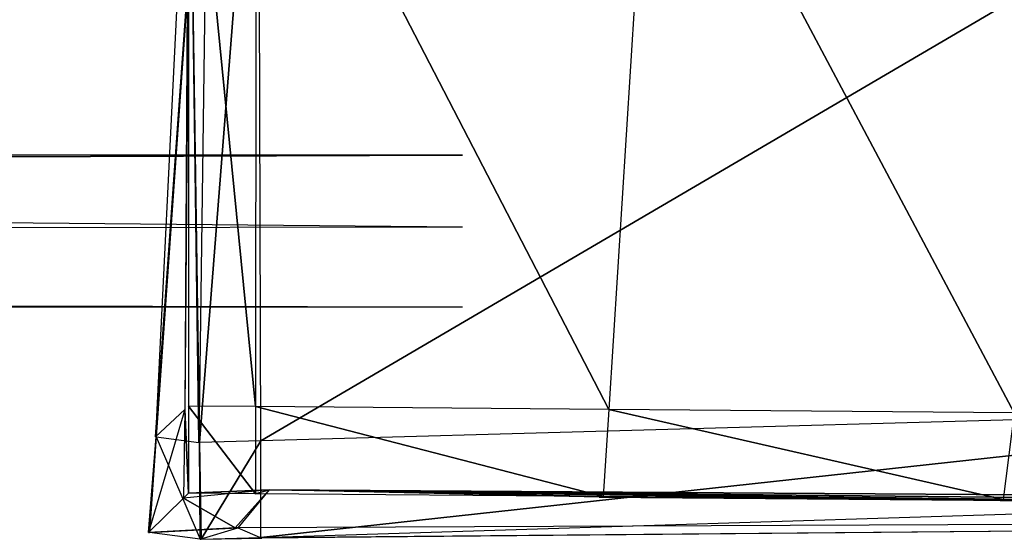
# Model space of a CAD drawing. Extents: x -0.356 to 0, y -0.372 to 0.
# Tile 18 of 32: x -0.06684 to -0.06233, y -0.37244 to -0.37006. Entities that reach past the tile are written whole.
import ezdxf

# ---------------------------------------------------------------- set-up
doc = ezdxf.new("R2010")
doc.units = 0
for name, color, linetype in [('L16_GRIFFO_N_A714__1___REPLACEM', 7, 'CONTINUOUS'), ('L17_GRIFFO_N_A714__0___REPLACEM', 7, 'CONTINUOUS'), ('L19_GRIFF_N_A714__1___REPLACEMT', 7, 'CONTINUOUS'), ('L20_GRIFF_N_A714__0___REPLACEMT', 7, 'CONTINUOUS')]:
    doc.layers.add(name, color=color, linetype=linetype)

msp = doc.modelspace()

# ---------------------------------------------------------------- linework, layer by layer
at = {"layer": 'L16_GRIFFO_N_A714__1___REPLACEM', "color": 254}
for points, invisible_edges in [([(-0.289945, -0.370681, 0.544457), (-0.064828, -0.35049, 0.551822), (-0.289961, -0.35049, 0.551822), (-0.289945, -0.370681, 0.544457)], 13), ([(-0.064828, -0.35049, 0.551822), (-0.289945, -0.370681, 0.544457), (-0.064811, -0.370681, 0.544457), (-0.064828, -0.35049, 0.551822)], 14), ([(-0.064811, -0.368931, 0.540334), (-0.289944, -0.371009, 0.540252), (-0.289944, -0.368931, 0.540334), (-0.064811, -0.368931, 0.540334)], 13), ([(-0.289944, -0.371009, 0.540252), (-0.064811, -0.368931, 0.540334), (-0.064811, -0.371009, 0.540252), (-0.289944, -0.371009, 0.540252)], 14), ([(-0.289944, -0.371375, 0.544191), (-0.064811, -0.370681, 0.544457), (-0.289945, -0.370681, 0.544457), (-0.289944, -0.371375, 0.544191)], 13), ([(-0.064811, -0.370681, 0.544457), (-0.289944, -0.371375, 0.544191), (-0.064811, -0.371375, 0.544191), (-0.064811, -0.370681, 0.544457)], 14), ([(-0.064811, -0.371009, 0.540252), (-0.289944, -0.371375, 0.540237), (-0.289944, -0.371009, 0.540252), (-0.064811, -0.371009, 0.540252)], 13), ([(-0.289944, -0.371375, 0.540237), (-0.064811, -0.371009, 0.540252), (-0.064811, -0.371375, 0.540237), (-0.289944, -0.371375, 0.540237)], 14), ([(-0.064811, -0.371375, 0.540855), (-0.289944, -0.371375, 0.540237), (-0.064811, -0.371375, 0.540237), (-0.064811, -0.371375, 0.540855)], 13), ([(-0.289944, -0.371375, 0.540237), (-0.064811, -0.371375, 0.540855), (-0.289944, -0.371375, 0.540855), (-0.289944, -0.371375, 0.540237)], 14), ([(-0.064811, -0.371375, 0.543476), (-0.289944, -0.371375, 0.540855), (-0.064811, -0.371375, 0.540855), (-0.064811, -0.371375, 0.543476)], 13), ([(-0.289944, -0.371375, 0.540855), (-0.064811, -0.371375, 0.543476), (-0.289944, -0.371375, 0.543476), (-0.289944, -0.371375, 0.540855)], 14), ([(-0.064811, -0.371375, 0.544191), (-0.289944, -0.371375, 0.543476), (-0.064811, -0.371375, 0.543476), (-0.064811, -0.371375, 0.544191)], 13), ([(-0.289944, -0.371375, 0.543476), (-0.064811, -0.371375, 0.544191), (-0.289944, -0.371375, 0.544191), (-0.289944, -0.371375, 0.543476)], 14)]:
    msp.add_3dface(points, dxfattribs=dict(at, invisible_edges=invisible_edges))
at = {"layer": 'L17_GRIFFO_N_A714__0___REPLACEM', "color": 254}
for points, invisible_edges in [([(-0.059573, -0.368377, 0.519986), (-0.065735, -0.371989, 0.519986), (-0.065743, -0.368524, 0.519986), (-0.059573, -0.368377, 0.519986)], 13), ([(-0.065735, -0.371989, 0.519986), (-0.059573, -0.368377, 0.519986), (-0.060289, -0.371838, 0.519986), (-0.065735, -0.371989, 0.519986)], 14), ([(-0.066217, -0.371971, 0.541825), (-0.065972, -0.36855, 0.541329), (-0.066213, -0.371972, 0.541327), (-0.066217, -0.371971, 0.541825)], 13), ([(-0.065972, -0.36855, 0.541329), (-0.066217, -0.371971, 0.541825), (-0.065969, -0.368551, 0.541912), (-0.065972, -0.36855, 0.541329)], 14), ([(-0.065969, -0.368551, 0.541912), (-0.066217, -0.371971, 0.541825), (-0.065977, -0.368564, 0.542248), (-0.065969, -0.368551, 0.541912)], 14), ([(-0.065977, -0.368564, 0.542248), (-0.066217, -0.371971, 0.541825), (-0.066056, -0.368704, 0.545719), (-0.065977, -0.368564, 0.542248)], 14), ([(-0.065972, -0.36855, 0.541329), (-0.066018, -0.371997, 0.520322), (-0.066213, -0.371972, 0.541327), (-0.065972, -0.36855, 0.541329)], 14), ([(-0.065743, -0.368524, 0.519986), (-0.066015, -0.371997, 0.519986), (-0.066066, -0.368525, 0.519986), (-0.065743, -0.368524, 0.519986)], 13), ([(-0.066018, -0.371997, 0.520322), (-0.066066, -0.368525, 0.519986), (-0.066015, -0.371997, 0.519986), (-0.066018, -0.371997, 0.520322)], 13), ([(-0.066066, -0.368525, 0.519986), (-0.066018, -0.371997, 0.520322), (-0.066064, -0.368526, 0.520305), (-0.066066, -0.368525, 0.519986)], 14), ([(-0.066064, -0.368526, 0.520305), (-0.066018, -0.371997, 0.520322), (-0.065972, -0.36855, 0.541329), (-0.066064, -0.368526, 0.520305)], 14), ([(-0.066015, -0.371997, 0.519986), (-0.065743, -0.368524, 0.519986), (-0.065735, -0.371989, 0.519986), (-0.066015, -0.371997, 0.519986)], 14), ([(-0.066056, -0.368704, 0.545719), (-0.066217, -0.371971, 0.541825), (-0.066082, -0.371846, 0.544588), (-0.066056, -0.368704, 0.545719)], 14), ([(-0.066056, -0.368704, 0.545719), (-0.066082, -0.371846, 0.544588), (-0.066064, -0.368718, 0.54607), (-0.066056, -0.368704, 0.545719)], 14), ([(-0.066064, -0.368718, 0.54607), (-0.066082, -0.371846, 0.544588), (-0.066066, -0.371831, 0.544927), (-0.066064, -0.368718, 0.54607)], 14), ([(-0.065759, -0.371833, 0.544891), (-0.066064, -0.368718, 0.54607), (-0.066066, -0.371831, 0.544927), (-0.065759, -0.371833, 0.544891)], 13), ([(-0.066064, -0.368718, 0.54607), (-0.065759, -0.371833, 0.544891), (-0.065757, -0.36872, 0.546034), (-0.066064, -0.368718, 0.54607)], 14), ([(-0.064141, -0.371846, 0.544703), (-0.065757, -0.36872, 0.546034), (-0.065759, -0.371833, 0.544891), (-0.064141, -0.371846, 0.544703)], 13), ([(-0.065757, -0.36872, 0.546034), (-0.064141, -0.371846, 0.544703), (-0.063943, -0.368734, 0.545824), (-0.065757, -0.36872, 0.546034)], 14), ([(-0.062285, -0.371861, 0.544187), (-0.063943, -0.368734, 0.545824), (-0.064141, -0.371846, 0.544703), (-0.062285, -0.371861, 0.544187)], 13), ([(-0.063943, -0.368734, 0.545824), (-0.062285, -0.371861, 0.544187), (-0.061898, -0.368751, 0.545255), (-0.063943, -0.368734, 0.545824)], 14), ([(-0.066082, -0.371846, 0.544588), (-0.066217, -0.371971, 0.541825), (-0.066249, -0.372409, 0.541814), (-0.066082, -0.371846, 0.544588)], 14), ([(-0.066082, -0.371846, 0.544588), (-0.066249, -0.372409, 0.541814), (-0.066089, -0.372252, 0.544408), (-0.066082, -0.371846, 0.544588)], 14), ([(-0.066066, -0.372229, 0.544781), (-0.066082, -0.371846, 0.544588), (-0.066089, -0.372252, 0.544408), (-0.066066, -0.372229, 0.544781)], 13), ([(-0.066082, -0.371846, 0.544588), (-0.066066, -0.372229, 0.544781), (-0.066066, -0.371831, 0.544927), (-0.066082, -0.371846, 0.544588)], 14), ([(-0.065759, -0.372232, 0.544745), (-0.066066, -0.371831, 0.544927), (-0.066066, -0.372229, 0.544781), (-0.065759, -0.372232, 0.544745)], 13), ([(-0.066066, -0.371831, 0.544927), (-0.065759, -0.372232, 0.544745), (-0.065759, -0.371833, 0.544891), (-0.066066, -0.371831, 0.544927)], 14), ([(-0.064166, -0.372244, 0.54456), (-0.065759, -0.371833, 0.544891), (-0.065759, -0.372232, 0.544745), (-0.064166, -0.372244, 0.54456)], 13), ([(-0.065759, -0.371833, 0.544891), (-0.064166, -0.372244, 0.54456), (-0.064141, -0.371846, 0.544703), (-0.065759, -0.371833, 0.544891)], 14), ([(-0.060289, -0.371838, 0.519986), (-0.065734, -0.372433, 0.519986), (-0.065735, -0.371989, 0.519986), (-0.060289, -0.371838, 0.519986)], 13), ([(-0.065734, -0.372433, 0.519986), (-0.060289, -0.371838, 0.519986), (-0.060371, -0.372265, 0.519986), (-0.065734, -0.372433, 0.519986)], 14), ([(-0.062334, -0.372259, 0.54405), (-0.064141, -0.371846, 0.544703), (-0.064166, -0.372244, 0.54456), (-0.062334, -0.372259, 0.54405)], 13), ([(-0.064141, -0.371846, 0.544703), (-0.062334, -0.372259, 0.54405), (-0.062285, -0.371861, 0.544187), (-0.064141, -0.371846, 0.544703)], 14), ([(-0.060608, -0.372272, 0.543269), (-0.062285, -0.371861, 0.544187), (-0.062334, -0.372259, 0.54405), (-0.060608, -0.372272, 0.543269)], 13), ([(-0.066213, -0.371972, 0.541327), (-0.066249, -0.372409, 0.541814), (-0.066217, -0.371971, 0.541825), (-0.066213, -0.371972, 0.541327)], 14), ([(-0.066249, -0.372409, 0.541814), (-0.066213, -0.371972, 0.541327), (-0.066244, -0.37241, 0.541316), (-0.066249, -0.372409, 0.541814)], 13), ([(-0.066213, -0.371972, 0.541327), (-0.066012, -0.372441, 0.520323), (-0.066244, -0.37241, 0.541316), (-0.066213, -0.371972, 0.541327)], 14), ([(-0.066213, -0.371972, 0.541327), (-0.066018, -0.371997, 0.520322), (-0.066012, -0.372441, 0.520323), (-0.066213, -0.371972, 0.541327)], 14), ([(-0.065735, -0.371989, 0.519986), (-0.066008, -0.372441, 0.519986), (-0.066015, -0.371997, 0.519986), (-0.065735, -0.371989, 0.519986)], 13), ([(-0.066008, -0.372441, 0.519986), (-0.065735, -0.371989, 0.519986), (-0.065734, -0.372433, 0.519986), (-0.066008, -0.372441, 0.519986)], 14), ([(-0.066015, -0.371997, 0.519986), (-0.066012, -0.372441, 0.520323), (-0.066018, -0.371997, 0.520322), (-0.066015, -0.371997, 0.519986)], 14), ([(-0.066012, -0.372441, 0.520323), (-0.066015, -0.371997, 0.519986), (-0.066008, -0.372441, 0.519986), (-0.066012, -0.372441, 0.520323)], 13), ([(-0.066089, -0.372252, 0.544408), (-0.065852, -0.372388, 0.541803), (-0.065696, -0.372214, 0.544337), (-0.066089, -0.372252, 0.544408)], 14), ([(-0.066066, -0.372229, 0.544781), (-0.066089, -0.372252, 0.544408), (-0.065696, -0.372214, 0.544337), (-0.066066, -0.372229, 0.544781)], 14), ([(-0.066066, -0.372229, 0.544781), (-0.065696, -0.372214, 0.544337), (-0.065759, -0.372232, 0.544745), (-0.066066, -0.372229, 0.544781)], 14), ([(-0.065696, -0.372214, 0.544337), (-0.065852, -0.372388, 0.541803), (-0.065839, -0.372389, 0.541306), (-0.065696, -0.372214, 0.544337)], 14), ([(-0.065696, -0.372214, 0.544337), (-0.065839, -0.372389, 0.541306), (-0.05567, -0.372344, 0.520292), (-0.065696, -0.372214, 0.544337)], 14), ([(-0.065759, -0.372232, 0.544745), (-0.065696, -0.372214, 0.544337), (-0.064166, -0.372244, 0.54456), (-0.065759, -0.372232, 0.544745)], 14), ([(-0.064166, -0.372244, 0.54456), (-0.065696, -0.372214, 0.544337), (-0.064185, -0.372248, 0.544161), (-0.064166, -0.372244, 0.54456)], 14), ([(-0.065696, -0.372214, 0.544337), (-0.06247, -0.372262, 0.543675), (-0.064185, -0.372248, 0.544161), (-0.065696, -0.372214, 0.544337)], 14), ([(-0.065696, -0.372214, 0.544337), (-0.0593, -0.372278, 0.541866), (-0.06247, -0.372262, 0.543675), (-0.065696, -0.372214, 0.544337)], 14), ([(-0.065696, -0.372214, 0.544337), (-0.056938, -0.372274, 0.53906), (-0.0593, -0.372278, 0.541866), (-0.065696, -0.372214, 0.544337)], 14), ([(-0.065696, -0.372214, 0.544337), (-0.05567, -0.372344, 0.520292), (-0.056938, -0.372274, 0.53906), (-0.065696, -0.372214, 0.544337)], 14), ([(-0.066089, -0.372252, 0.544408), (-0.066249, -0.372409, 0.541814), (-0.065852, -0.372388, 0.541803), (-0.066089, -0.372252, 0.544408)], 14), ([(-0.060371, -0.372265, 0.519986), (-0.05567, -0.372344, 0.520292), (-0.065734, -0.372433, 0.519986), (-0.060371, -0.372265, 0.519986)], 14), ([(-0.064185, -0.372248, 0.544161), (-0.062334, -0.372259, 0.54405), (-0.064166, -0.372244, 0.54456), (-0.064185, -0.372248, 0.544161)], 14), ([(-0.062334, -0.372259, 0.54405), (-0.064185, -0.372248, 0.544161), (-0.06247, -0.372262, 0.543675), (-0.062334, -0.372259, 0.54405)], 13), ([(-0.06247, -0.372262, 0.543675), (-0.060608, -0.372272, 0.543269), (-0.062334, -0.372259, 0.54405), (-0.06247, -0.372262, 0.543675)], 14), ([(-0.060608, -0.372272, 0.543269), (-0.06247, -0.372262, 0.543675), (-0.060806, -0.372275, 0.542922), (-0.060608, -0.372272, 0.543269)], 13), ([(-0.06247, -0.372262, 0.543675), (-0.0593, -0.372278, 0.541866), (-0.060806, -0.372275, 0.542922), (-0.06247, -0.372262, 0.543675)], 14), ([(-0.065839, -0.372389, 0.541306), (-0.06573, -0.372435, 0.520323), (-0.05567, -0.372344, 0.520292), (-0.065839, -0.372389, 0.541306)], 14), ([(-0.06573, -0.372435, 0.520323), (-0.065734, -0.372433, 0.519986), (-0.05567, -0.372344, 0.520292), (-0.06573, -0.372435, 0.520323)], 14), ([(-0.066244, -0.37241, 0.541316), (-0.065852, -0.372388, 0.541803), (-0.066249, -0.372409, 0.541814), (-0.066244, -0.37241, 0.541316)], 14), ([(-0.065852, -0.372388, 0.541803), (-0.066244, -0.37241, 0.541316), (-0.065839, -0.372389, 0.541306), (-0.065852, -0.372388, 0.541803)], 13), ([(-0.066012, -0.372441, 0.520323), (-0.065839, -0.372389, 0.541306), (-0.066244, -0.37241, 0.541316), (-0.066012, -0.372441, 0.520323)], 14), ([(-0.065839, -0.372389, 0.541306), (-0.066012, -0.372441, 0.520323), (-0.06573, -0.372435, 0.520323), (-0.065839, -0.372389, 0.541306)], 13), ([(-0.066008, -0.372441, 0.519986), (-0.06573, -0.372435, 0.520323), (-0.066012, -0.372441, 0.520323), (-0.066008, -0.372441, 0.519986)], 14), ([(-0.06573, -0.372435, 0.520323), (-0.066008, -0.372441, 0.519986), (-0.065734, -0.372433, 0.519986), (-0.06573, -0.372435, 0.520323)], 13)]:
    msp.add_3dface(points, dxfattribs=dict(at, invisible_edges=invisible_edges))
at = {"layer": 'L19_GRIFF_N_A714__1___REPLACEMT', "color": 254}
for points, invisible_edges in [([(-0.064828, -0.35049, 0.485178), (-0.289945, -0.370681, 0.492543), (-0.289961, -0.35049, 0.485178), (-0.064828, -0.35049, 0.485178)], 13), ([(-0.289945, -0.370681, 0.492543), (-0.064828, -0.35049, 0.485178), (-0.064811, -0.370681, 0.492543), (-0.289945, -0.370681, 0.492543)], 14), ([(-0.064811, -0.371009, 0.496748), (-0.289944, -0.368931, 0.496666), (-0.289944, -0.371009, 0.496748), (-0.064811, -0.371009, 0.496748)], 13), ([(-0.289944, -0.368931, 0.496666), (-0.064811, -0.371009, 0.496748), (-0.064811, -0.368931, 0.496666), (-0.289944, -0.368931, 0.496666)], 14), ([(-0.064811, -0.370681, 0.492543), (-0.289944, -0.371375, 0.492809), (-0.289945, -0.370681, 0.492543), (-0.064811, -0.370681, 0.492543)], 13), ([(-0.289944, -0.371375, 0.492809), (-0.064811, -0.370681, 0.492543), (-0.064811, -0.371375, 0.492809), (-0.289944, -0.371375, 0.492809)], 14), ([(-0.064811, -0.371375, 0.496763), (-0.289944, -0.371009, 0.496748), (-0.289944, -0.371375, 0.496763), (-0.064811, -0.371375, 0.496763)], 13), ([(-0.289944, -0.371009, 0.496748), (-0.064811, -0.371375, 0.496763), (-0.064811, -0.371009, 0.496748), (-0.289944, -0.371009, 0.496748)], 14), ([(-0.064811, -0.371375, 0.496763), (-0.289944, -0.371375, 0.496145), (-0.064811, -0.371375, 0.496145), (-0.064811, -0.371375, 0.496763)], 13), ([(-0.289944, -0.371375, 0.496145), (-0.064811, -0.371375, 0.496763), (-0.289944, -0.371375, 0.496763), (-0.289944, -0.371375, 0.496145)], 14), ([(-0.064811, -0.371375, 0.496145), (-0.289944, -0.371375, 0.493524), (-0.064811, -0.371375, 0.493524), (-0.064811, -0.371375, 0.496145)], 13), ([(-0.289944, -0.371375, 0.493524), (-0.064811, -0.371375, 0.496145), (-0.289944, -0.371375, 0.496145), (-0.289944, -0.371375, 0.493524)], 14), ([(-0.064811, -0.371375, 0.493524), (-0.289944, -0.371375, 0.492809), (-0.064811, -0.371375, 0.492809), (-0.064811, -0.371375, 0.493524)], 13), ([(-0.289944, -0.371375, 0.492809), (-0.064811, -0.371375, 0.493524), (-0.289944, -0.371375, 0.493524), (-0.289944, -0.371375, 0.492809)], 14)]:
    msp.add_3dface(points, dxfattribs=dict(at, invisible_edges=invisible_edges))
at = {"layer": 'L20_GRIFF_N_A714__0___REPLACEMT', "color": 254}
for points, invisible_edges in [([(-0.065735, -0.371989, 0.517014), (-0.059573, -0.368377, 0.517014), (-0.065743, -0.368524, 0.517014), (-0.065735, -0.371989, 0.517014)], 13), ([(-0.059573, -0.368377, 0.517014), (-0.065735, -0.371989, 0.517014), (-0.060289, -0.371838, 0.517014), (-0.059573, -0.368377, 0.517014)], 14), ([(-0.065972, -0.36855, 0.495671), (-0.066217, -0.371971, 0.495175), (-0.066213, -0.371972, 0.495673), (-0.065972, -0.36855, 0.495671)], 13), ([(-0.066217, -0.371971, 0.495175), (-0.065972, -0.36855, 0.495671), (-0.065969, -0.368551, 0.495088), (-0.066217, -0.371971, 0.495175)], 14), ([(-0.065969, -0.368551, 0.495088), (-0.065977, -0.368564, 0.494752), (-0.066217, -0.371971, 0.495175), (-0.065969, -0.368551, 0.495088)], 14), ([(-0.065977, -0.368564, 0.494752), (-0.066056, -0.368704, 0.491281), (-0.066217, -0.371971, 0.495175), (-0.065977, -0.368564, 0.494752)], 14), ([(-0.065972, -0.36855, 0.495671), (-0.066213, -0.371972, 0.495673), (-0.066018, -0.371997, 0.516678), (-0.065972, -0.36855, 0.495671)], 14), ([(-0.066015, -0.371997, 0.517014), (-0.065743, -0.368524, 0.517014), (-0.066066, -0.368525, 0.517014), (-0.066015, -0.371997, 0.517014)], 13), ([(-0.066066, -0.368525, 0.517014), (-0.066018, -0.371997, 0.516678), (-0.066015, -0.371997, 0.517014), (-0.066066, -0.368525, 0.517014)], 13), ([(-0.066018, -0.371997, 0.516678), (-0.066066, -0.368525, 0.517014), (-0.066064, -0.368526, 0.516695), (-0.066018, -0.371997, 0.516678)], 14), ([(-0.066064, -0.368526, 0.516695), (-0.065972, -0.36855, 0.495671), (-0.066018, -0.371997, 0.516678), (-0.066064, -0.368526, 0.516695)], 14), ([(-0.065743, -0.368524, 0.517014), (-0.066015, -0.371997, 0.517014), (-0.065735, -0.371989, 0.517014), (-0.065743, -0.368524, 0.517014)], 14), ([(-0.066056, -0.368704, 0.491281), (-0.066082, -0.371846, 0.492412), (-0.066217, -0.371971, 0.495175), (-0.066056, -0.368704, 0.491281)], 14), ([(-0.066056, -0.368704, 0.491281), (-0.066064, -0.368718, 0.49093), (-0.066082, -0.371846, 0.492412), (-0.066056, -0.368704, 0.491281)], 14), ([(-0.066064, -0.368718, 0.49093), (-0.066066, -0.371831, 0.492073), (-0.066082, -0.371846, 0.492412), (-0.066064, -0.368718, 0.49093)], 14), ([(-0.066064, -0.368718, 0.49093), (-0.065759, -0.371833, 0.492109), (-0.066066, -0.371831, 0.492073), (-0.066064, -0.368718, 0.49093)], 13), ([(-0.065759, -0.371833, 0.492109), (-0.066064, -0.368718, 0.49093), (-0.065757, -0.36872, 0.490966), (-0.065759, -0.371833, 0.492109)], 14), ([(-0.065757, -0.36872, 0.490966), (-0.064141, -0.371846, 0.492297), (-0.065759, -0.371833, 0.492109), (-0.065757, -0.36872, 0.490966)], 13), ([(-0.064141, -0.371846, 0.492297), (-0.065757, -0.36872, 0.490966), (-0.063943, -0.368734, 0.491176), (-0.064141, -0.371846, 0.492297)], 14), ([(-0.063943, -0.368734, 0.491176), (-0.062285, -0.371861, 0.492813), (-0.064141, -0.371846, 0.492297), (-0.063943, -0.368734, 0.491176)], 13), ([(-0.062285, -0.371861, 0.492813), (-0.063943, -0.368734, 0.491176), (-0.061898, -0.368751, 0.491745), (-0.062285, -0.371861, 0.492813)], 14), ([(-0.066082, -0.371846, 0.492412), (-0.066249, -0.372409, 0.495186), (-0.066217, -0.371971, 0.495175), (-0.066082, -0.371846, 0.492412)], 14), ([(-0.066082, -0.371846, 0.492412), (-0.066089, -0.372252, 0.492593), (-0.066249, -0.372409, 0.495186), (-0.066082, -0.371846, 0.492412)], 14), ([(-0.066082, -0.371846, 0.492412), (-0.066066, -0.372229, 0.492219), (-0.066089, -0.372252, 0.492593), (-0.066082, -0.371846, 0.492412)], 13), ([(-0.066066, -0.372229, 0.492219), (-0.066082, -0.371846, 0.492412), (-0.066066, -0.371831, 0.492073), (-0.066066, -0.372229, 0.492219)], 14), ([(-0.066066, -0.371831, 0.492073), (-0.065759, -0.372232, 0.492255), (-0.066066, -0.372229, 0.492219), (-0.066066, -0.371831, 0.492073)], 13), ([(-0.065759, -0.372232, 0.492255), (-0.066066, -0.371831, 0.492073), (-0.065759, -0.371833, 0.492109), (-0.065759, -0.372232, 0.492255)], 14), ([(-0.065759, -0.371833, 0.492109), (-0.064166, -0.372244, 0.49244), (-0.065759, -0.372232, 0.492255), (-0.065759, -0.371833, 0.492109)], 13), ([(-0.064166, -0.372244, 0.49244), (-0.065759, -0.371833, 0.492109), (-0.064141, -0.371846, 0.492297), (-0.064166, -0.372244, 0.49244)], 14), ([(-0.065734, -0.372433, 0.517014), (-0.060289, -0.371838, 0.517014), (-0.065735, -0.371989, 0.517014), (-0.065734, -0.372433, 0.517014)], 13), ([(-0.060289, -0.371838, 0.517014), (-0.065734, -0.372433, 0.517014), (-0.060371, -0.372265, 0.517014), (-0.060289, -0.371838, 0.517014)], 14), ([(-0.064141, -0.371846, 0.492297), (-0.062334, -0.372259, 0.49295), (-0.064166, -0.372244, 0.49244), (-0.064141, -0.371846, 0.492297)], 13), ([(-0.062334, -0.372259, 0.49295), (-0.064141, -0.371846, 0.492297), (-0.062285, -0.371861, 0.492813), (-0.062334, -0.372259, 0.49295)], 14), ([(-0.062285, -0.371861, 0.492813), (-0.060608, -0.372272, 0.493731), (-0.062334, -0.372259, 0.49295), (-0.062285, -0.371861, 0.492813)], 13), ([(-0.066249, -0.372409, 0.495186), (-0.066213, -0.371972, 0.495673), (-0.066217, -0.371971, 0.495175), (-0.066249, -0.372409, 0.495186)], 14), ([(-0.066213, -0.371972, 0.495673), (-0.066249, -0.372409, 0.495186), (-0.066244, -0.37241, 0.495684), (-0.066213, -0.371972, 0.495673)], 13), ([(-0.066213, -0.371972, 0.495673), (-0.066244, -0.37241, 0.495684), (-0.066012, -0.372441, 0.516677), (-0.066213, -0.371972, 0.495673)], 14), ([(-0.066213, -0.371972, 0.495673), (-0.066012, -0.372441, 0.516677), (-0.066018, -0.371997, 0.516678), (-0.066213, -0.371972, 0.495673)], 14), ([(-0.066008, -0.372441, 0.517014), (-0.065735, -0.371989, 0.517014), (-0.066015, -0.371997, 0.517014), (-0.066008, -0.372441, 0.517014)], 13), ([(-0.065735, -0.371989, 0.517014), (-0.066008, -0.372441, 0.517014), (-0.065734, -0.372433, 0.517014), (-0.065735, -0.371989, 0.517014)], 14), ([(-0.066012, -0.372441, 0.516677), (-0.066015, -0.371997, 0.517014), (-0.066018, -0.371997, 0.516678), (-0.066012, -0.372441, 0.516677)], 14), ([(-0.066015, -0.371997, 0.517014), (-0.066012, -0.372441, 0.516677), (-0.066008, -0.372441, 0.517014), (-0.066015, -0.371997, 0.517014)], 13), ([(-0.065852, -0.372388, 0.495197), (-0.066089, -0.372252, 0.492593), (-0.065696, -0.372214, 0.492663), (-0.065852, -0.372388, 0.495197)], 14), ([(-0.065696, -0.372214, 0.492663), (-0.066089, -0.372252, 0.492593), (-0.066066, -0.372229, 0.492219), (-0.065696, -0.372214, 0.492663)], 14), ([(-0.065696, -0.372214, 0.492663), (-0.066066, -0.372229, 0.492219), (-0.065759, -0.372232, 0.492255), (-0.065696, -0.372214, 0.492663)], 14), ([(-0.065839, -0.372389, 0.495694), (-0.065852, -0.372388, 0.495197), (-0.065696, -0.372214, 0.492663), (-0.065839, -0.372389, 0.495694)], 14), ([(-0.05567, -0.372344, 0.516708), (-0.065839, -0.372389, 0.495694), (-0.065696, -0.372214, 0.492663), (-0.05567, -0.372344, 0.516708)], 14), ([(-0.065696, -0.372214, 0.492663), (-0.065759, -0.372232, 0.492255), (-0.064166, -0.372244, 0.49244), (-0.065696, -0.372214, 0.492663)], 14), ([(-0.064185, -0.372248, 0.492839), (-0.065696, -0.372214, 0.492663), (-0.064166, -0.372244, 0.49244), (-0.064185, -0.372248, 0.492839)], 14), ([(-0.06247, -0.372262, 0.493325), (-0.065696, -0.372214, 0.492663), (-0.064185, -0.372248, 0.492839), (-0.06247, -0.372262, 0.493325)], 14), ([(-0.0593, -0.372278, 0.495134), (-0.065696, -0.372214, 0.492663), (-0.06247, -0.372262, 0.493325), (-0.0593, -0.372278, 0.495134)], 14), ([(-0.056938, -0.372274, 0.49794), (-0.065696, -0.372214, 0.492663), (-0.0593, -0.372278, 0.495134), (-0.056938, -0.372274, 0.49794)], 14), ([(-0.05567, -0.372344, 0.516708), (-0.065696, -0.372214, 0.492663), (-0.056938, -0.372274, 0.49794), (-0.05567, -0.372344, 0.516708)], 14), ([(-0.065852, -0.372388, 0.495197), (-0.066249, -0.372409, 0.495186), (-0.066089, -0.372252, 0.492593), (-0.065852, -0.372388, 0.495197)], 14), ([(-0.059795, -0.372247, 0.517014), (-0.065734, -0.372433, 0.517014), (-0.05567, -0.372344, 0.516708), (-0.059795, -0.372247, 0.517014)], 13), ([(-0.065734, -0.372433, 0.517014), (-0.059795, -0.372247, 0.517014), (-0.060371, -0.372265, 0.517014), (-0.065734, -0.372433, 0.517014)], 14), ([(-0.062334, -0.372259, 0.49295), (-0.064185, -0.372248, 0.492839), (-0.064166, -0.372244, 0.49244), (-0.062334, -0.372259, 0.49295)], 13), ([(-0.064185, -0.372248, 0.492839), (-0.062334, -0.372259, 0.49295), (-0.06247, -0.372262, 0.493325), (-0.064185, -0.372248, 0.492839)], 14), ([(-0.060608, -0.372272, 0.493731), (-0.06247, -0.372262, 0.493325), (-0.062334, -0.372259, 0.49295), (-0.060608, -0.372272, 0.493731)], 13), ([(-0.06247, -0.372262, 0.493325), (-0.060608, -0.372272, 0.493731), (-0.060806, -0.372275, 0.494078), (-0.06247, -0.372262, 0.493325)], 14), ([(-0.0593, -0.372278, 0.495134), (-0.06247, -0.372262, 0.493325), (-0.060806, -0.372275, 0.494078), (-0.0593, -0.372278, 0.495134)], 14), ([(-0.05567, -0.372344, 0.516708), (-0.06573, -0.372435, 0.516677), (-0.065839, -0.372389, 0.495694), (-0.05567, -0.372344, 0.516708)], 14), ([(-0.065734, -0.372433, 0.517014), (-0.06573, -0.372435, 0.516677), (-0.05567, -0.372344, 0.516708), (-0.065734, -0.372433, 0.517014)], 14), ([(-0.065852, -0.372388, 0.495197), (-0.066244, -0.37241, 0.495684), (-0.066249, -0.372409, 0.495186), (-0.065852, -0.372388, 0.495197)], 13), ([(-0.066244, -0.37241, 0.495684), (-0.065852, -0.372388, 0.495197), (-0.065839, -0.372389, 0.495694), (-0.066244, -0.37241, 0.495684)], 14), ([(-0.065839, -0.372389, 0.495694), (-0.066012, -0.372441, 0.516677), (-0.066244, -0.37241, 0.495684), (-0.065839, -0.372389, 0.495694)], 13), ([(-0.066012, -0.372441, 0.516677), (-0.065839, -0.372389, 0.495694), (-0.06573, -0.372435, 0.516677), (-0.066012, -0.372441, 0.516677)], 14), ([(-0.06573, -0.372435, 0.516677), (-0.066008, -0.372441, 0.517014), (-0.066012, -0.372441, 0.516677), (-0.06573, -0.372435, 0.516677)], 13), ([(-0.066008, -0.372441, 0.517014), (-0.06573, -0.372435, 0.516677), (-0.065734, -0.372433, 0.517014), (-0.066008, -0.372441, 0.517014)], 14)]:
    msp.add_3dface(points, dxfattribs=dict(at, invisible_edges=invisible_edges))

doc.saveas('drawing.dxf')
